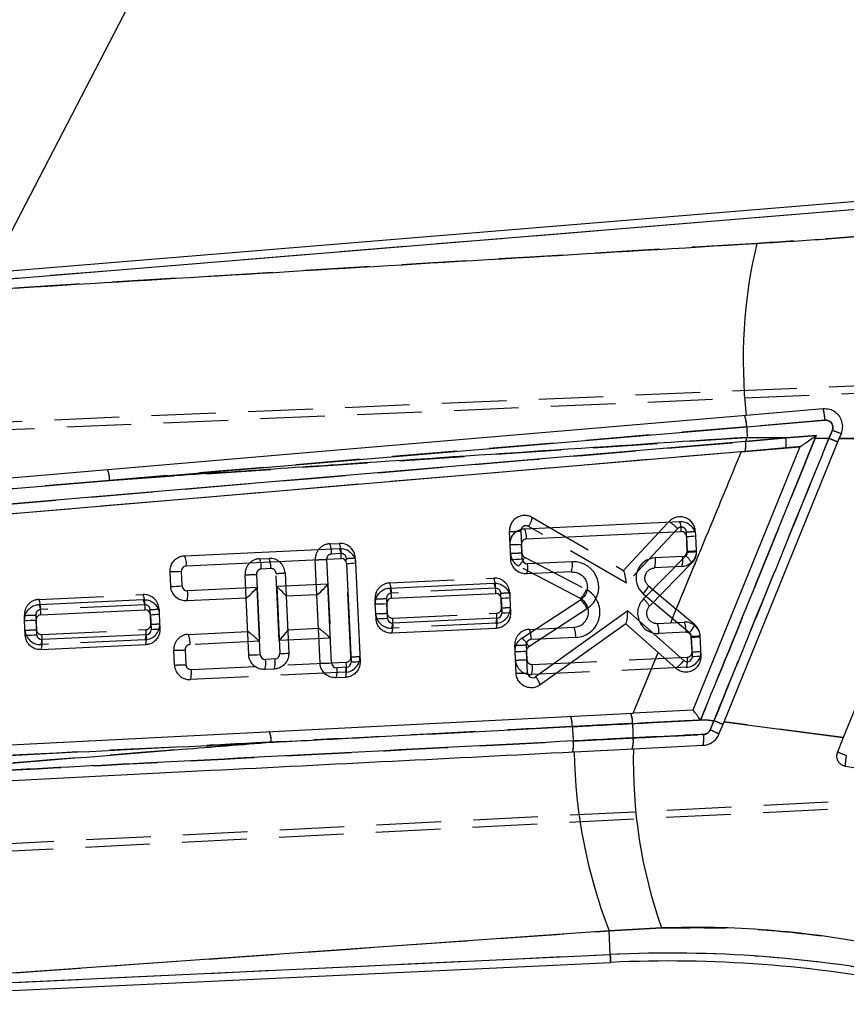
# Model space of a CAD drawing. Extents: x 29 to 404, y 27 to 256.
# Tile 3 of 40: x 107 to 123, y 47 to 67. Entities that reach past the tile are written whole.
import ezdxf

# ---------------------------------------------------------------- set-up
doc = ezdxf.new("R2010")
doc.units = 0
doc.linetypes.add('HIDDEN', pattern=[1.905, 1.27, -0.635])
doc.layers.get('0').update_dxf_attribs({"linetype": 'CONTINUOUS'})

msp = doc.modelspace()

# ---------------------------------------------------------------- linework, layer by layer
at = {"color": 7, "linetype": 'CONTINUOUS'}
for p, q in [((105.88246, 61.55893), (118.23489, 85.40822)), ((123.62237, 63.20901), (105.98779, 61.7623)), ((122.36301, 59.08461), (120.84791, 58.95576)), ((120.85772, 58.73164), (122.39366, 58.8611)), ((122.54164, 58.66724), (122.47234, 58.50456)), ((120.41201, 52.93595), (122.67803, 58.50322)), ((120.83442, 58.44244), (120.86818, 58.52436)), ((121.6266, 58.51292), (120.83442, 58.44244)), ((121.6266, 58.51292), (120.86818, 58.52436)), ((122.23032, 58.56386), (121.6266, 58.51292)), ((122.20597, 58.5067), (122.23032, 58.56386)), ((122.47234, 58.50456), (122.20597, 58.5067)), ((122.67803, 58.50322), (122.7183, 58.60217)), ((124.04877, 58.50111), (122.67803, 58.50322)), ((125.12942, 58.45625), (122.75584, 52.62462)), ((120.83442, 58.44244), (102.22606, 56.86433)), ((121.9035, 58.34044), (119.79713, 53.1654)), ((120.75203, 58.24251), (121.9035, 58.34044)), ((121.90484, 58.34056), (121.9035, 58.34044)), ((120.75203, 58.24251), (102.41246, 56.67973)), ((102.05802, 57.14771), (108.33742, 57.68037)), ((116.49315, 56.7296), (119.5387, 56.87269)), ((116.52705, 56.52846), (119.5726, 56.67155)), ((119.67718, 56.57636), (119.69078, 56.2869)), ((119.85245, 56.5871), (119.86605, 56.29764)), ((109.81069, 56.1989), (112.85624, 56.34199)), ((116.22116, 56.12639), (116.20756, 56.41585)), ((116.44546, 56.13442), (116.43186, 56.42388)), ((109.8446, 55.99777), (112.89014, 56.14086)), ((119.59559, 56.18231), (119.06365, 56.15732)), ((112.99473, 56.04566), (113.08566, 54.11021)), ((113.16999, 56.0564), (113.26092, 54.12095)), ((117.42708, 56.08043), (116.55004, 56.03922)), ((119.58046, 55.98389), (119.04852, 55.95889)), ((109.53871, 55.59569), (109.52511, 55.88515)), ((109.763, 55.60372), (109.7494, 55.89319)), ((117.41196, 55.882), (116.53491, 55.8408)), ((111.23505, 55.57278), (109.86758, 55.50853)), ((111.2969, 54.25635), (111.23505, 55.57278)), ((112.62586, 55.63812), (111.62222, 55.59097)), ((111.62222, 55.59097), (111.68407, 54.27453)), ((112.6985, 54.09202), (112.62586, 55.63812)), ((113.84496, 55.56363), (115.8916, 55.65979)), ((118.9291, 55.60612), (119.474, 55.14735)), ((111.02014, 55.36497), (109.85246, 55.3101)), ((111.07261, 54.24831), (111.02014, 55.36497)), ((112.41095, 55.43031), (111.80687, 55.40193)), ((111.80687, 55.40193), (111.85933, 54.28528)), ((112.4742, 54.08398), (112.41095, 55.43031)), ((113.87886, 55.3625), (115.92551, 55.45866)), ((116.03009, 55.36346), (116.04369, 55.074)), ((116.20535, 55.3742), (116.21895, 55.08474)), ((118.8248, 55.45177), (119.73387, 54.68639)), ((106.95256, 55.23981), (108.99921, 55.33596)), ((113.57297, 54.96042), (113.55937, 55.24988)), ((113.79726, 54.96845), (113.78366, 55.25791)), ((116.44181, 54.58091), (117.59013, 55.33119)), ((116.57573, 54.41213), (117.72403, 55.1624)), ((106.98646, 55.03867), (109.03311, 55.13483)), ((109.13769, 55.03963), (109.15129, 54.75017)), ((109.31296, 55.05037), (109.32656, 54.76091)), ((115.94849, 54.96941), (113.90184, 54.87326)), ((118.52181, 55.11327), (116.7086, 53.81933)), ((119.62176, 54.13927), (118.52181, 55.11327)), ((119.83817, 54.84074), (119.474, 55.14735)), ((106.68057, 54.6366), (106.66697, 54.92606)), ((106.90486, 54.64463), (106.89126, 54.93409)), ((118.48389, 54.85935), (116.80026, 53.65789)), ((119.1212, 54.29502), (118.48389, 54.85935)), ((109.05609, 54.64559), (107.00945, 54.54943)), ((115.93336, 54.77099), (113.88671, 54.67483)), ((119.76935, 54.61458), (119.78795, 54.21883)), ((119.96321, 54.22957), (119.94462, 54.62532)), ((109.04096, 54.44716), (106.99432, 54.35101)), ((116.32633, 53.88801), (116.30623, 54.31569)), ((116.55062, 53.89604), (116.53053, 54.32372)), ((118.62837, 53.10598), (119.1212, 54.29502)), ((119.1212, 54.29502), (119.46466, 53.99089)), ((111.58887, 54.16995), (111.40149, 54.16115)), ((112.99046, 54.00562), (112.80308, 53.99682)), ((111.57374, 53.97153), (111.38636, 53.96272)), ((112.97534, 53.8072), (112.78795, 53.79839)), ((102.60257, 52.29124), (118.62837, 53.10598)), ((119.79713, 53.1654), (118.62837, 53.10598)), ((120.04375, 52.96972), (119.95287, 52.96749)), ((120.04375, 52.96972), (120.21483, 52.95454)), ((120.21483, 52.95454), (120.13805, 52.77288)), ((120.31221, 52.69078), (120.41201, 52.93595)), ((120.41201, 52.93595), (122.75584, 52.62462)), ((118.6327, 52.4027), (120.00472, 52.47245)), ((122.75584, 52.62462), (122.63972, 52.33933)), ((117.46811, 52.3435), (118.6327, 52.4027)), ((122.79613, 52.06228), (123.04746, 52.02265)), ((118.15459, 48.82694), (100.79341, 47.595)), ((119.18111, 48.88223), (118.15459, 48.82694)), ((118.17646, 48.36161), (118.15459, 48.82694)), ((100.6331, 47.38103), (118.18378, 48.20561)), ((100.74577, 47.54266), (118.17646, 48.36161))]:
    msp.add_line(p, q, dxfattribs=at)
at = {"color": 7, "linetype": 'HIDDEN'}
for p, q in [((123.63514, 63.05337), (100.02641, 61.11654)), ((97.7375, 58.46607), (124.61138, 59.61149)), ((97.97825, 58.32064), (124.95796, 59.47881)), ((122.3935, 58.86109), (120.85772, 58.73164)), ((122.47234, 58.50456), (122.54164, 58.66724)), ((108.33742, 57.68037), (120.86818, 58.52436)), ((120.83442, 58.44244), (120.86818, 58.52436)), ((120.83442, 58.44244), (121.6266, 58.51292)), ((120.86818, 58.52436), (121.6266, 58.51292)), ((121.6266, 58.51292), (122.23032, 58.56386)), ((122.20597, 58.5067), (122.47234, 58.50456)), ((122.67803, 58.50322), (124.04877, 58.50111)), ((121.62478, 58.31674), (120.82592, 58.2488)), ((120.82592, 58.2488), (102.41246, 56.67973)), ((108.33742, 57.68037), (102.05802, 57.14771)), ((116.64563, 56.94916), (118.43643, 55.90971)), ((118.49602, 55.65659), (116.56948, 56.77482)), ((118.43448, 55.91084), (119.32951, 56.86744)), ((119.49981, 56.72942), (118.49602, 55.65659)), ((116.20756, 56.41591), (116.19536, 56.67562)), ((116.41939, 56.68364), (116.43949, 56.25596)), ((119.69132, 56.27004), (119.67272, 56.6658)), ((119.84824, 56.67655), (119.85245, 56.58716)), ((112.66416, 56.43308), (112.85155, 56.44188)), ((111.28416, 56.13806), (111.47154, 56.14687)), ((112.60261, 56.12735), (112.67525, 54.58124)), ((112.88519, 56.24074), (112.69781, 56.23193)), ((113.08071, 54.21008), (112.98977, 56.14554)), ((113.1653, 56.15629), (113.16988, 56.05871)), ((116.49277, 56.17217), (117.70637, 55.53287)), ((118.82942, 55.34798), (119.66272, 56.19523)), ((119.86605, 56.29757), (119.86684, 56.2808)), ((111.50518, 55.94572), (111.31779, 55.93692)), ((112.4109, 55.43142), (112.37857, 56.11933)), ((117.5889, 55.35729), (116.3753, 55.99659)), ((119.78105, 56.05635), (118.94775, 55.20911)), ((111.02011, 55.36571), (110.99856, 55.82431)), ((111.2226, 55.83233), (111.28445, 54.5159)), ((111.67161, 54.53409), (111.60976, 55.85052)), ((111.78529, 55.86128), (111.80681, 55.40313)), ((113.84026, 55.66352), (115.88691, 55.75968)), ((115.92055, 55.55853), (113.8739, 55.46237)), ((106.94787, 55.3397), (108.99451, 55.43585)), ((113.77871, 55.35779), (113.79231, 55.06833)), ((116.03874, 55.17388), (116.02513, 55.46334)), ((116.20066, 55.47409), (116.20535, 55.37426)), ((109.02815, 55.23471), (106.98151, 55.13855)), ((113.55936, 55.24994), (113.55467, 55.34977)), ((106.66697, 54.92611), (106.66228, 55.02595)), ((106.88631, 55.03396), (106.89991, 54.7445)), ((109.14634, 54.85005), (109.13274, 55.13951)), ((109.30826, 55.15026), (109.31295, 55.05043)), ((113.89689, 54.97313), (115.94354, 55.06929)), ((111.83775, 54.74462), (112.44301, 54.77306)), ((115.92867, 54.87088), (113.88202, 54.77472)), ((116.58612, 54.75099), (117.46316, 54.79219)), ((119.09973, 54.86908), (119.63166, 54.89408)), ((107.00449, 54.64931), (109.05114, 54.74547)), ((109.88334, 54.6528), (111.0522, 54.70772)), ((112.67525, 54.58124), (111.67161, 54.53409)), ((117.4968, 54.59105), (116.61976, 54.54984)), ((119.6653, 54.69293), (119.13337, 54.66794)), ((119.78348, 54.30827), (119.76989, 54.59773)), ((109.03627, 54.54705), (106.98962, 54.4509)), ((111.28445, 54.5159), (109.91698, 54.45165)), ((116.30623, 54.31581), (116.30053, 54.43724)), ((116.52456, 54.44526), (116.53816, 54.15579)), ((109.61135, 54.04959), (109.59775, 54.33905)), ((109.82178, 54.34707), (109.83538, 54.05761)), ((116.64274, 54.0606), (119.68829, 54.20369)), ((109.93997, 53.96241), (112.98551, 54.1055)), ((119.67342, 54.00528), (116.62788, 53.86219)), ((112.97064, 53.90709), (109.92509, 53.764)), ((118.62837, 53.10598), (118.98784, 53.97307)), ((119.95287, 52.96749), (120.04375, 52.96972)), ((120.21483, 52.95454), (120.04375, 52.96972)), ((120.13803, 52.77284), (120.21483, 52.95454)), ((122.75584, 52.62462), (120.41201, 52.93595)), ((117.46182, 52.34318), (117.43516, 52.34182)), ((98.36299, 50.13181), (133.91332, 51.94632)), ((133.86301, 51.79885), (98.13693, 49.96444)), ((118.15459, 48.82694), (119.18111, 48.88223)), ((118.17646, 48.36161), (118.15459, 48.82694)), ((100.74577, 47.54266), (118.17646, 48.36161))]:
    msp.add_line(p, q, dxfattribs=at)
at = {"color": 8, "linetype": 'CONTINUOUS'}
msp.add_line((123.63514, 63.05337), (105.90303, 61.59865), dxfattribs=at)
at = {"color": 7, "linetype": 'CONTINUOUS', "flags": 128}
for points in [[(120.84791, 58.95576), (112.81574, 58.27202), (102.01689, 57.35106)], [(108.33742, 57.68037), (116.36894, 58.35505), (120.85772, 58.73164)], [(111.02196, 55.36505), (111.02095, 55.365), (111.02035, 55.36498), (111.02014, 55.36497)], [(112.41276, 55.4304), (112.41176, 55.43035), (112.41115, 55.43032), (112.41095, 55.43031)]]:
    msp.add_lwpolyline(points, dxfattribs=at)
at = {"color": 7, "linetype": 'HIDDEN', "flags": 128}
for points in [[(120.85772, 58.73164), (112.82617, 58.05758), (110.49192, 57.86147), (108.33742, 57.68037)], [(118.17646, 48.36161), (118.17966, 48.29346), (118.18195, 48.24469), (118.18333, 48.21539), (118.18378, 48.20561)]]:
    msp.add_lwpolyline(points, dxfattribs=at)
at = {"color": 8, "linetype": 'CONTINUOUS', "flags": 128}
msp.add_lwpolyline([(118.18378, 48.20561), (118.18333, 48.21539), (118.18195, 48.24469), (118.17966, 48.29346), (118.17646, 48.36161)], dxfattribs=at)
at = {"color": 7, "linetype": 'CONTINUOUS'}
for centre, radius, start, end in [((130.88702, 60.03788), 10.09726, 166.8395, 186.152203), ((121.35538, 58.83255), 1.03868, 1.574985, 14.044318), ((120.36003, 58.74889), 0.49799, 358.016023, 24.184829), ((153.60684, 60.28101), 32.78575, 182.708655, 183.071363), ((123.13748, 60.01248), 1.47129, 246.110125, 253.446819), ((121.08844, 58.41982), 0.54615, 349.120806, 9.81518), ((111.8546, 33.11669), 27.41904, 67.819528, 67.899805), ((119.87201, 51.99421), 7.01045, 66.666304, 68.227537), ((120.43652, 58.3629), 0.40578, 343.668591, 11.303895), ((107.88114, 57.69432), 0.45649, 358.248713, 24.928358), ((116.09071, 56.55834), 0.43736, 356.082454, 23.051556), ((119.13623, 56.70142), 0.4374, 356.084563, 23.05151), ((116.53175, 56.42857), 0.1, 92.689962, 182.689962), ((119.57729, 56.57166), 0.1, 2.689962, 92.689962), ((119.56146, 59.89976), 3.32541, 271.994275, 275.020093), ((112.4538, 56.17074), 0.43737, 356.082477, 23.051358), ((116.15454, 61.03363), 4.61809, 270.657901, 273.442759), ((109.40825, 56.02764), 0.43737, 356.083589, 23.052485), ((112.89484, 56.04097), 0.1, 2.689962, 92.689962), ((116.16805, 60.7456), 4.61952, 270.658808, 273.442803), ((116.54535, 56.13911), 0.1, 182.689962, 272.689962), ((119.08243, 55.75776), 0.4, 92.689962, 229.904586), ((118.64546, 56.08941), 0.42367, 342.056929, 9.223233), ((119.17738, 56.11441), 0.42369, 342.057708, 9.222373), ((119.59089, 56.2822), 0.1, 272.689962, 2.689962), ((119.57535, 59.606), 3.32111, 271.991814, 275.021489), ((109.84929, 55.89788), 0.1, 92.689962, 182.689962), ((112.87929, 59.36422), 3.32057, 271.992173, 275.022343), ((116.13182, 55.97133), 0.4237, 342.056877, 9.221065), ((117.00887, 56.01253), 0.42369, 342.057708, 9.222373), ((117.45055, 55.58098), 0.5, 303.159548, 92.689962), ((109.47199, 60.50437), 4.61952, 270.658808, 273.442803), ((109.48568, 60.21341), 4.61802, 270.65794, 273.442789), ((109.86289, 55.60842), 0.1, 182.689962, 272.689962), ((113.44241, 55.39236), 0.43747, 356.085744, 23.048266), ((115.48915, 55.48853), 0.43737, 356.083613, 23.052287), ((118.49072, 55.78993), 0.47536, 314.652662, 337.252179), ((109.44941, 55.44062), 0.42366, 342.056661, 9.22342), ((113.88355, 55.26261), 0.1, 92.689962, 182.689962), ((115.9302, 55.35877), 0.1, 2.689962, 92.689962), ((115.91464, 58.68233), 3.32088, 271.992315, 275.022201), ((106.5501, 55.06854), 0.43739, 356.083532, 23.051336), ((108.59677, 55.16471), 0.43736, 356.082454, 23.051556), ((113.50632, 59.86808), 4.6185, 270.658026, 273.442635), ((117.21822, 54.89862), 0.57047, 27.542355, 49.312492), ((106.99115, 54.93878), 0.1, 92.689962, 182.689962), ((109.0378, 55.03494), 0.1, 2.689962, 92.689962), ((109.02223, 58.35925), 3.32163, 271.992052, 275.021252), ((113.52004, 59.57446), 4.61434, 270.657245, 273.444366), ((113.89715, 54.97315), 0.1, 182.689962, 272.689962), ((115.53031, 54.90151), 0.42366, 342.056661, 9.22342), ((115.9438, 55.0693), 0.1, 272.689962, 2.689962), ((115.92801, 58.39656), 3.32458, 271.994001, 275.020516), ((106.61386, 59.54506), 4.61931, 270.658772, 273.442872), ((113.48371, 54.80535), 0.42361, 342.055151, 9.224931), ((119.39989, 55.02447), 0.47523, 314.649634, 337.255207), ((106.62753, 59.25457), 4.61828, 270.65796, 273.442701), ((107.00475, 54.64932), 0.1, 182.689962, 272.689962), ((108.63796, 54.57768), 0.42362, 342.055276, 9.224887), ((109.0514, 54.74548), 0.1, 272.689962, 2.689962), ((109.03584, 58.06904), 3.32088, 271.992315, 275.022201), ((116.06982, 54.14826), 0.57058, 27.545244, 49.311154), ((119.66946, 54.60989), 0.1, 2.689962, 49.904586), ((119.65392, 57.93369), 3.32111, 271.991814, 275.021489), ((106.59128, 54.48152), 0.42365, 342.056358, 9.223723), ((116.63042, 54.32841), 0.1, 123.159548, 182.689962), ((111.01969, 58.86196), 4.61395, 270.657128, 273.444483), ((111.39679, 54.26104), 0.1, 182.689962, 272.689962), ((111.58418, 54.26984), 0.1, 272.689962, 2.689962), ((111.56836, 57.59762), 3.3251, 271.994239, 275.020277), ((116.25332, 58.92934), 4.61395, 270.657128, 273.444483), ((119.68806, 54.21414), 0.1, 228.4755, 2.689962), ((119.67222, 57.54223), 3.32541, 271.994275, 275.020093), ((110.9833, 54.09324), 0.42366, 342.056804, 9.223277), ((111.17064, 54.10206), 0.42371, 342.057202, 9.220822), ((112.4211, 58.70275), 4.61907, 270.658729, 273.44295), ((112.79839, 54.09671), 0.1, 182.689962, 272.689962), ((112.57215, 53.93773), 0.42379, 342.061114, 9.218968), ((112.98577, 54.10551), 0.1, 272.689962, 2.689962), ((112.97044, 57.42535), 3.31714, 271.990608, 275.023908), ((119.14652, 54.48509), 0.58775, 302.771163, 323.957678), ((112.38489, 53.92891), 0.42367, 342.056929, 9.223233), ((116.27314, 58.50938), 4.62168, 270.659458, 273.442153), ((116.65051, 53.90073), 0.1, 182.689962, 305.512341), ((116.34154, 53.50419), 0.48379, 18.52424, 40.648084), ((117.01729, 52.86943), 0.41383, 355.851982, 24.823735), ((118.20546, 52.92979), 0.41005, 355.787793, 25.043496), ((148.28604, 54.95819), 30.92867, 183.927981, 184.451388), ((149.09314, 53.77169), 30.49121, 181.638822, 182.169691), ((117.92656, 47.21228), 6.18141, 66.51508, 68.272896), ((111.09258, 52.56506), 0.42233, 355.669279, 24.822229), ((119.29804, 52.59459), 0.71716, 350.194317, 7.260024), ((119.82905, 51.89157), 0.93391, 58.84483, 70.67858), ((117.01537, 52.48048), 0.4421, 341.721285, 10.061393), ((118.20105, 52.54077), 0.42962, 341.07315, 10.263116), ((127.59343, 52.49483), 10.12645, 180.856302, 201.2359), ((128.56525, 52.14703), 9.93584, 178.525454, 199.183052), ((118.67102, 42.20654), 10.88228, 67.612855, 68.611258), ((123.63102, 52.08727), 0.83527, 167.459259, 181.714699), ((119.33207, 23.76528), 24.62346, 78.689962, 92.689962), ((119.33207, 23.76528), 24.46729, 78.689962, 92.689962)]:
    msp.add_arc(centre, radius, start, end, dxfattribs=at)
at = {"color": 7, "linetype": 'HIDDEN'}
for centre, radius, start, end in [((130.88702, 60.03788), 10.09726, 166.8395, 186.152203), ((121.35663, 58.83347), 1.03725, 1.525717, 14.011944), ((120.36003, 58.74889), 0.49799, 358.016023, 24.184829), ((153.60684, 60.28101), 32.78575, 182.708655, 183.071363), ((123.16218, 60.07955), 1.54262, 246.279979, 253.276965), ((121.08844, 58.41982), 0.54615, 349.120806, 9.81518), ((119.87201, 51.99421), 7.01045, 66.666304, 68.227537), ((120.43652, 58.3629), 0.40578, 343.668591, 11.303895), ((107.88114, 57.69432), 0.45649, 358.248713, 24.928358), ((116.49503, 56.6897), 0.3, 59.867583, 182.689962), ((116.20837, 57.03633), 0.44586, 324.087904, 348.724842), ((119.54858, 56.66247), 0.3, 2.689962, 136.904424), ((116.51928, 56.68833), 0.1, 59.867583, 182.689962), ((118.95829, 56.23529), 0.73308, 42.380148, 59.576668), ((119.57283, 56.6611), 0.1, 2.689962, 136.904424), ((116.14225, 61.29296), 4.61765, 270.658919, 273.440802), ((119.55703, 59.99212), 3.32834, 271.9919, 275.01949), ((112.67824, 56.13341), 0.3, 92.689962, 182.689962), ((112.25714, 56.26161), 0.44167, 356.146475, 22.843896), ((112.86563, 56.14221), 0.3, 2.689962, 92.689962), ((112.44449, 56.27041), 0.4417, 356.147662, 22.842709), ((111.29823, 55.83839), 0.3, 92.689962, 182.689962), ((110.87704, 55.96659), 0.44175, 356.148316, 22.840163), ((111.48562, 55.8472), 0.3, 2.689962, 92.689962), ((111.06448, 55.9754), 0.4417, 356.14745, 22.842921), ((112.32558, 60.73266), 4.61363, 270.658184, 273.442488), ((112.7025, 56.13204), 0.1, 92.689962, 182.689962), ((112.88988, 56.14085), 0.1, 2.689962, 92.689962), ((112.87384, 59.47533), 3.33181, 271.994084, 275.018517), ((116.16263, 60.85755), 4.60992, 270.656585, 273.443135), ((116.51512, 56.26202), 0.3, 182.689962, 242.220376), ((116.02631, 56.35717), 0.50181, 314.065121, 338.367554), ((116.53938, 56.26065), 0.1, 182.689962, 242.220376), ((119.59142, 56.26535), 0.1, 315.475338, 2.689962), ((119.3016, 55.76767), 0.55966, 31.052146, 49.814953), ((119.57556, 59.59749), 3.32946, 271.992411, 275.018979), ((111.32249, 55.83702), 0.1, 92.689962, 182.689962), ((111.50987, 55.84583), 0.1, 2.689962, 92.689962), ((110.94574, 60.43393), 4.60992, 270.656585, 273.443135), ((111.49403, 59.17768), 3.32917, 271.992174, 275.019068), ((115.90099, 55.46001), 0.3, 2.689962, 92.689962), ((115.47988, 55.58822), 0.44167, 356.145553, 22.842754), ((113.85434, 55.36385), 0.3, 92.689962, 182.689962), ((113.43331, 55.49208), 0.44159, 356.143247, 22.845059), ((115.92524, 55.45864), 0.1, 2.689962, 92.689962), ((109.00859, 55.13618), 0.3, 2.689962, 92.689962), ((108.58756, 55.26441), 0.44159, 356.143436, 22.845043), ((113.5019, 59.9578), 4.60833, 270.656107, 273.443614), ((113.8786, 55.36249), 0.1, 92.689962, 182.689962), ((115.9094, 58.79049), 3.32917, 271.992278, 275.019112), ((117.44908, 55.09186), 0.3, 272.689962, 62.220376), ((117.47333, 55.09049), 0.5, 272.689962, 62.220376), ((117.23995, 55.71783), 0.50175, 314.063777, 338.368898), ((106.96195, 55.04003), 0.3, 92.689962, 182.689962), ((106.54086, 55.16824), 0.44165, 356.145327, 22.844012), ((109.03285, 55.13482), 0.1, 2.689962, 92.689962), ((115.91459, 55.17055), 0.3, 272.689962, 2.689962), ((115.93884, 55.16918), 0.1, 272.689962, 2.689962), ((115.92298, 58.50132), 3.32946, 271.992411, 275.018979), ((119.1146, 55.0675), 0.4, 135.475338, 272.689962), ((118.46832, 54.92044), 0.55962, 31.052033, 49.815825), ((119.09034, 55.06886), 0.2, 135.475338, 272.689962), ((106.60917, 59.6433), 4.61766, 270.658922, 273.440798), ((106.9862, 55.03866), 0.1, 92.689962, 182.689962), ((109.01692, 58.46797), 3.33047, 271.992872, 275.018518), ((113.51545, 59.66992), 4.60992, 270.656585, 273.443135), ((113.86794, 55.07439), 0.3, 182.689962, 272.689962), ((113.8922, 55.07302), 0.1, 182.689962, 272.689962), ((113.47459, 54.90502), 0.42775, 342.264919, 9.162283), ((115.52124, 55.00117), 0.42776, 342.266101, 9.163241), ((109.02219, 54.84672), 0.3, 272.689962, 2.689962), ((109.04645, 54.84536), 0.1, 272.689962, 2.689962), ((109.0306, 58.17721), 3.32917, 271.992278, 275.019112), ((117.05612, 54.62073), 0.44167, 356.146687, 22.843684), ((118.69272, 54.69763), 0.44165, 356.144833, 22.843474), ((119.64574, 54.59441), 0.3, 2.689962, 92.689962), ((119.22463, 54.72261), 0.44167, 356.146687, 22.843684), ((106.6231, 59.34454), 4.60836, 270.656142, 273.443612), ((106.97555, 54.75056), 0.3, 182.689962, 272.689962), ((106.9998, 54.7492), 0.1, 182.689962, 272.689962), ((106.58215, 54.5812), 0.4278, 342.266819, 9.161453), ((108.62885, 54.67735), 0.42775, 342.264919, 9.162283), ((109.89742, 54.35313), 0.3, 92.689962, 182.689962), ((109.47638, 54.48135), 0.44159, 356.143436, 22.845043), ((116.60019, 54.45132), 0.3, 92.689962, 182.689962), ((116.17908, 54.57952), 0.44168, 356.146942, 22.843429), ((119.67, 54.59304), 0.1, 2.689962, 92.689962), ((119.65413, 57.92518), 3.32946, 271.992411, 275.018979), ((109.92167, 54.35176), 0.1, 92.689962, 182.689962), ((116.24775, 59.04534), 4.6084, 270.656185, 273.443603), ((116.62445, 54.44995), 0.1, 92.689962, 182.689962), ((109.54492, 58.94869), 4.60994, 270.656593, 273.443128), ((112.95656, 54.20676), 0.3, 272.689962, 2.689962), ((112.98082, 54.20539), 0.1, 272.689962, 2.689962), ((112.96481, 57.53984), 3.33178, 271.993463, 275.017927), ((119.65934, 54.30494), 0.3, 272.689962, 2.689962), ((119.26589, 54.13558), 0.42785, 342.269044, 9.160298), ((119.68359, 54.30358), 0.1, 272.689962, 2.689962), ((119.66767, 57.63673), 3.33047, 271.992872, 275.018518), ((109.55824, 58.66693), 4.61765, 270.658919, 273.440802), ((109.91102, 54.06367), 0.3, 182.689962, 272.689962), ((109.93527, 54.0623), 0.1, 182.689962, 272.689962), ((112.56312, 54.03739), 0.42785, 342.269044, 9.160298), ((116.2613, 58.75739), 4.60992, 270.656585, 273.443135), ((116.61379, 54.16186), 0.3, 182.689962, 272.689962), ((116.63805, 54.16049), 0.1, 182.689962, 272.689962), ((116.22034, 53.99249), 0.42786, 342.269305, 9.160037), ((109.51767, 53.8943), 0.42775, 342.264919, 9.162283), ((117.01729, 52.86943), 0.41383, 355.851982, 24.823735), ((118.20546, 52.92979), 0.41005, 355.787793, 25.043496), ((148.28604, 54.95819), 30.92867, 183.927981, 184.451388), ((149.09314, 53.77169), 30.49121, 181.638822, 182.169691), ((117.92656, 47.21228), 6.18141, 66.51508, 68.272896), ((111.09258, 52.56506), 0.42233, 355.669279, 24.822229), ((119.29853, 52.59458), 0.71668, 350.188592, 7.265749), ((119.82917, 51.89134), 0.93404, 58.858731, 70.690521), ((117.01537, 52.48048), 0.4421, 341.721285, 10.061393), ((118.20105, 52.54077), 0.42962, 341.07315, 10.263116), ((127.59343, 52.49483), 10.12645, 180.856302, 201.2359), ((128.56525, 52.14703), 9.93584, 178.525454, 199.183052), ((118.67102, 42.20654), 10.88228, 67.612855, 68.611258), ((123.63102, 52.08727), 0.83527, 167.459259, 181.714699), ((119.33207, 23.76528), 24.62346, 78.689962, 92.689962)]:
    msp.add_arc(centre, radius, start, end, dxfattribs=at)
for centre, major_axis, ratio, start_param, end_param in [((118.47177, 55.65795), (-0.03718, 0.25219), 0.09336623, 4.69320564, 6.20900579), ((112.65099, 54.58261), (0.20886, -0.19011), 0.0543519, 1.50397791, 3.08729418), ((111.26019, 54.51727), (0.20886, -0.19011), 0.0543519, 1.50397791, 3.08729418), ((111.64736, 54.53546), (0.18997, 0.2087), 0.06691804, 4.76668745, 6.21636689)]:
    msp.add_ellipse(centre, major_axis=major_axis, ratio=ratio, start_param=start_param, end_param=end_param, dxfattribs=at)
at = {"color": 7, "linetype": 'CONTINUOUS'}
for centre, major_axis, ratio, start_param, end_param in [((111.21054, 55.57413), (0.18996, 0.20869), 0.06757855, 3.20906861, 4.76734298), ((111.5977, 55.59232), (0.20885, -0.19011), 0.05500939, 0.054954, 1.50332037), ((112.60134, 55.63948), (0.18996, 0.20869), 0.06757855, 3.20906861, 4.76734298), ((118.49729, 55.11462), (0.01337, 0.25452), 0.09633358, 3.21812068, 4.71212309)]:
    msp.add_ellipse(centre, major_axis=major_axis, ratio=ratio, start_param=start_param, end_param=end_param, dxfattribs=at)
for points, knots in [([(121.05495, 62.33682), (121.4902, 62.36424), (122.36275, 62.4192), (123.23919, 62.49008), (123.67843, 62.5256)], [0, 0, 0, 0, 0.49883378, 1, 1, 1, 1]), ([(122.7183, 58.60217), (122.72954, 58.64009), (122.75203, 58.71594), (122.73589, 58.83544), (122.68417, 58.94295), (122.59881, 59.02712), (122.4876, 59.0823), (122.40515, 59.08383), (122.36301, 59.08461)], [0, 0, 0, 0, 0.16382296, 0.32764476, 0.49197053, 0.65813371, 0.82529768, 1, 1, 1, 1]), ([(122.39366, 58.8611), (122.41097, 58.86088), (122.44487, 58.86045), (122.49115, 58.83899), (122.5272, 58.80543), (122.54923, 58.76199), (122.55603, 58.71331), (122.54644, 58.68261), (122.54164, 58.66724)], [0, 0, 0, 0, 0.17571714, 0.34435663, 0.51061962, 0.67411159, 0.83681158, 1, 1, 1, 1]), ([(120.86818, 58.52436), (118.18808, 58.34682), (114.01116, 58.07012), (109.83424, 57.78319), (108.33742, 57.68037)], [0, 0, 0, 0, 0.64164656, 1, 1, 1, 1]), ([(119.95287, 52.96749), (119.95417, 52.97069), (120.32041, 53.87179), (121.07178, 55.71806), (121.82145, 57.56128), (122.20597, 58.5067)], [0, 0, 0, 0, 0.00173394, 0.48797772, 1, 1, 1, 1]), ([(122.47234, 58.50456), (122.42135, 58.3792), (122.1664, 57.75242), (121.41388, 55.90242), (120.71238, 54.17777), (120.21483, 52.95454)], [0, 0, 0, 0, 0.06776014, 0.33880064, 1, 1, 1, 1]), ([(122.17039, 58.52118), (122.1611, 58.51456), (122.13764, 58.49784), (122.07693, 58.45421), (122.00522, 58.40351), (121.94376, 58.36229), (121.91381, 58.34383), (121.90759, 58.34156), (121.90484, 58.34056)], [0, 0, 0, 0, 0.08739634, 0.22068833, 0.5781779, 0.7751116, 0.90039006, 1, 1, 1, 1]), ([(122.23032, 58.56386), (122.2295, 58.56327), (122.20957, 58.54899), (122.18957, 58.53479), (122.17039, 58.52118)], [0, 0, 0, 0, 0.04118918, 1, 1, 1, 1]), ([(119.474, 55.14735), (119.73356, 55.77516), (120.16003, 56.80669), (120.58551, 57.83864), (120.75203, 58.24251)], [0, 0, 0, 0, 0.60862612, 1, 1, 1, 1]), ([(116.20756, 56.41585), (116.20925, 56.4494), (116.21261, 56.51651), (116.25926, 56.60816), (116.33099, 56.67939), (116.41363, 56.72035), (116.46996, 56.7269), (116.49315, 56.7296)], [0, 0, 0, 0, 0.21232217, 0.42465078, 0.63702807, 0.85056129, 1, 1, 1, 1]), ([(119.5387, 56.87269), (119.57285, 56.87091), (119.64115, 56.86736), (119.73396, 56.81908), (119.80542, 56.74505), (119.84417, 56.66255), (119.85017, 56.6079), (119.85245, 56.5871)], [0, 0, 0, 0, 0.21707567, 0.43413912, 0.65126366, 0.86727236, 1, 1, 1, 1]), ([(112.85624, 56.34199), (112.89037, 56.34022), (112.95864, 56.33667), (113.05144, 56.28843), (113.12288, 56.21446), (113.16168, 56.13197), (113.16769, 56.07729), (113.16999, 56.0564)], [0, 0, 0, 0, 0.21707337, 0.43415072, 0.65106029, 0.86670022, 1, 1, 1, 1]), ([(109.52511, 55.88515), (109.52679, 55.91873), (109.53017, 55.98588), (109.57686, 56.07755), (109.64866, 56.1488), (109.73131, 56.18969), (109.78761, 56.19622), (109.81069, 56.1989)], [0, 0, 0, 0, 0.212350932, 0.424695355, 0.637317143, 0.851272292, 1, 1, 1, 1]), ([(116.53491, 55.8408), (116.50076, 55.84258), (116.43247, 55.84613), (116.33965, 55.8944), (116.2682, 55.96843), (116.22944, 56.05093), (116.22345, 56.10557), (116.22116, 56.12639)], [0, 0, 0, 0, 0.21713496, 0.43426981, 0.65134965, 0.86718357, 1, 1, 1, 1]), ([(119.86605, 56.29764), (119.86437, 56.2641), (119.861, 56.19702), (119.81438, 56.10538), (119.7427, 56.03417), (119.66007, 55.99316), (119.60372, 55.9866), (119.58046, 55.98389)], [0, 0, 0, 0, 0.21229387, 0.42460491, 0.63682228, 0.85011621, 1, 1, 1, 1]), ([(118.9291, 55.60612), (118.9133, 55.62231), (118.8817, 55.6547), (118.85809, 55.71985), (118.85612, 55.78807), (118.87706, 55.853), (118.91794, 55.90719), (118.97426, 55.94488), (119.02083, 55.95723), (119.04577, 55.95873), (119.04852, 55.95889)], [0, 0, 0, 0, 0.14159112, 0.2832203, 0.423886, 0.56342564, 0.70251256, 0.84199595, 0.98255454, 1, 1, 1, 1]), ([(117.41196, 55.882), (117.44612, 55.88023), (117.51443, 55.87667), (117.60715, 55.82839), (117.67902, 55.75433), (117.72179, 55.66006), (117.73081, 55.55745), (117.70528, 55.45868), (117.65496, 55.38043), (117.60928, 55.34573), (117.59013, 55.33119)], [0, 0, 0, 0, 0.13099735, 0.26198714, 0.39298086, 0.52326104, 0.65238681, 0.7804322, 0.90794697, 1, 1, 1, 1]), ([(109.85246, 55.3101), (109.81833, 55.31188), (109.75008, 55.31542), (109.65726, 55.36366), (109.58584, 55.43761), (109.54702, 55.5201), (109.54101, 55.57478), (109.53871, 55.59569)], [0, 0, 0, 0, 0.21713182, 0.43426689, 0.65110371, 0.86650595, 1, 1, 1, 1]), ([(113.55937, 55.24988), (113.56105, 55.28343), (113.56442, 55.35054), (113.61106, 55.44218), (113.68277, 55.51341), (113.76542, 55.55438), (113.82177, 55.56093), (113.84496, 55.56363)], [0, 0, 0, 0, 0.21226018, 0.424520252, 0.636910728, 0.850555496, 1, 1, 1, 1]), ([(115.8916, 55.65979), (115.92575, 55.65801), (115.99405, 55.65446), (116.08687, 55.60618), (116.15833, 55.53215), (116.19707, 55.44965), (116.20307, 55.39501), (116.20535, 55.3742)], [0, 0, 0, 0, 0.217144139, 0.434277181, 0.651361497, 0.867218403, 1, 1, 1, 1]), ([(106.66697, 54.92606), (106.66866, 54.95964), (106.67204, 55.0268), (106.71874, 55.11846), (106.79055, 55.18973), (106.8732, 55.2306), (106.9295, 55.23713), (106.95256, 55.23981)], [0, 0, 0, 0, 0.212315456, 0.424615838, 0.637315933, 0.851458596, 1, 1, 1, 1]), ([(108.99921, 55.33596), (109.03333, 55.33419), (109.10158, 55.33065), (109.19439, 55.28242), (109.26581, 55.20847), (109.30464, 55.12598), (109.31065, 55.0713), (109.31296, 55.05037)], [0, 0, 0, 0, 0.21711137, 0.43423321, 0.65104199, 0.86645498, 1, 1, 1, 1]), ([(116.21895, 55.08474), (116.21727, 55.0512), (116.2139, 54.98412), (116.16729, 54.89249), (116.09562, 54.82127), (116.01298, 54.78026), (115.95661, 54.7737), (115.93336, 54.77099)], [0, 0, 0, 0, 0.212226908, 0.424460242, 0.636704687, 0.850143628, 1, 1, 1, 1]), ([(113.88671, 54.67483), (113.85256, 54.67661), (113.78427, 54.68016), (113.69143, 54.72845), (113.61998, 54.80249), (113.58124, 54.88498), (113.57525, 54.93961), (113.57297, 54.96042)], [0, 0, 0, 0, 0.21721192, 0.43441509, 0.65148848, 0.86720535, 1, 1, 1, 1]), ([(119.94462, 54.62532), (119.9397, 54.65875), (119.92986, 54.7256), (119.88481, 54.79752), (119.84925, 54.83047), (119.83817, 54.84074)], [0, 0, 0, 0, 0.40772707, 0.81538443, 1, 1, 1, 1]), ([(106.99432, 54.35101), (106.9602, 54.35278), (106.89195, 54.35632), (106.79913, 54.40455), (106.72772, 54.4785), (106.68889, 54.56098), (106.68287, 54.61565), (106.68057, 54.6366)], [0, 0, 0, 0, 0.21718123, 0.4343729, 0.65113467, 0.86633953, 1, 1, 1, 1]), ([(109.32656, 54.76091), (109.32487, 54.72735), (109.32149, 54.66022), (109.27484, 54.56858), (109.20309, 54.49734), (109.12045, 54.4564), (109.06411, 54.44985), (109.04096, 54.44716)], [0, 0, 0, 0, 0.21223544, 0.42446512, 0.63696209, 0.85085316, 1, 1, 1, 1]), ([(116.30623, 54.31569), (116.30799, 54.34912), (116.31151, 54.41598), (116.3586, 54.51251), (116.41314, 54.55734), (116.44181, 54.58091)], [0, 0, 0, 0, 0.32162482, 0.64325877, 1, 1, 1, 1]), ([(111.38636, 53.96272), (111.35221, 53.9645), (111.28392, 53.96805), (111.19107, 54.01634), (111.11964, 54.09038), (111.08089, 54.17286), (111.07489, 54.22748), (111.07261, 54.24831)], [0, 0, 0, 0, 0.217254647, 0.434519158, 0.651536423, 0.86710974, 1, 1, 1, 1]), ([(111.85933, 54.28528), (111.85765, 54.25173), (111.85428, 54.18464), (111.80766, 54.09301), (111.73597, 54.02178), (111.65332, 53.98079), (111.59695, 53.97423), (111.57374, 53.97153)], [0, 0, 0, 0, 0.21217902, 0.42435434, 0.63669991, 0.85037779, 1, 1, 1, 1]), ([(119.46466, 53.99089), (119.4923, 53.9709), (119.54758, 53.93093), (119.6498, 53.91031), (119.75194, 53.92267), (119.84446, 53.9689), (119.91546, 54.04278), (119.95905, 54.13368), (119.96186, 54.19849), (119.96321, 54.22957)], [0, 0, 0, 0, 0.14538453, 0.29076551, 0.43606946, 0.58078534, 0.72472451, 0.8680007, 1, 1, 1, 1]), ([(112.78795, 53.79839), (112.7538, 53.80017), (112.68549, 53.80373), (112.59264, 53.85203), (112.52119, 53.92609), (112.48247, 54.00858), (112.47648, 54.06319), (112.4742, 54.08398)], [0, 0, 0, 0, 0.21727421, 0.43455368, 0.65164492, 0.86733039, 1, 1, 1, 1]), ([(113.26092, 54.12095), (113.25924, 54.08741), (113.25588, 54.02033), (113.20927, 53.92871), (113.1376, 53.85749), (113.05496, 53.81647), (112.99858, 53.80991), (112.97534, 53.8072)], [0, 0, 0, 0, 0.21216401, 0.42433186, 0.63660834, 0.85017944, 1, 1, 1, 1]), ([(116.80026, 53.65789), (116.77075, 53.64094), (116.71174, 53.60706), (116.6084, 53.59716), (116.50825, 53.61977), (116.4207, 53.67533), (116.35704, 53.7568), (116.33076, 53.83286), (116.32719, 53.87732), (116.32633, 53.88801)], [0, 0, 0, 0, 0.15762699, 0.3152144, 0.4738224, 0.63315941, 0.79221094, 0.95007848, 1, 1, 1, 1]), ([(119.95287, 52.96749), (119.95267, 52.9675), (119.95211, 52.96752), (119.95061, 52.96813), (119.94893, 52.96992), (119.94658, 52.97278), (119.92832, 52.99733), (119.89719, 53.04149), (119.85671, 53.09556), (119.82632, 53.13467), (119.80467, 53.16051), (119.79986, 53.16378), (119.79745, 53.16542)], [0, 0, 0, 0, 0.001726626, 0.004748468, 0.013531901, 0.022259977, 0.036467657, 0.274318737, 0.479879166, 0.659202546, 0.829421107, 1, 1, 1, 1]), ([(111.51371, 52.53317), (111.64765, 52.5401), (112.31734, 52.57478), (114.28929, 52.67689), (116.12759, 52.77207), (117.43003, 52.8395)], [0, 0, 0, 0, 0.06792533, 0.33962645, 1, 1, 1, 1]), ([(117.43003, 52.8395), (117.564, 52.84641), (117.95881, 52.86679), (118.35359, 52.88659), (118.6144, 52.89967)], [0, 0, 0, 0, 0.33933759, 1, 1, 1, 1]), ([(118.6144, 52.89967), (118.74845, 52.90636), (119.22347, 52.93004), (119.70099, 52.95314), (120.04375, 52.96972)], [0, 0, 0, 0, 0.28220049, 1, 1, 1, 1]), ([(120.00945, 52.68522), (119.8747, 52.67873), (119.41163, 52.65643), (118.95064, 52.63354), (118.62379, 52.61731)], [0, 0, 0, 0, 0.29098652, 1, 1, 1, 1]), ([(120.00472, 52.47245), (120.04416, 52.47838), (120.12301, 52.49023), (120.22481, 52.55651), (120.28472, 52.6296), (120.3066, 52.67829), (120.31221, 52.69078)], [0, 0, 0, 0, 0.29864365, 0.59723554, 0.89667867, 1, 1, 1, 1]), ([(120.13805, 52.77288), (120.13569, 52.76783), (120.12649, 52.74815), (120.10124, 52.71869), (120.05868, 52.69225), (120.02591, 52.68757), (120.00945, 52.68522)], [0, 0, 0, 0, 0.10204836, 0.397809, 0.69745538, 1, 1, 1, 1]), ([(102.26257, 51.77631), (104.76274, 51.98486), (107.8456, 52.24201), (110.93061, 52.48688), (111.51371, 52.53317)], [0, 0, 0, 0, 0.81098888, 1, 1, 1, 1]), ([(117.45067, 52.55772), (114.63713, 52.41205), (109.58623, 52.15054), (104.5387, 51.88904), (102.30283, 51.77321)], [0, 0, 0, 0, 0.5570389, 1, 1, 1, 1]), ([(102.43637, 52.07658), (102.57027, 52.0833), (105.2992, 52.2202), (108.32503, 52.37246), (111.21727, 52.51823), (111.51371, 52.53317)], [0, 0, 0, 0, 0.04426219, 0.90204199, 1, 1, 1, 1]), ([(118.62379, 52.61731), (118.48985, 52.61062), (118.09888, 52.59108), (117.70779, 52.57095), (117.45067, 52.55772)], [0, 0, 0, 0, 0.34258862, 1, 1, 1, 1]), ([(102.28465, 51.57158), (104.96319, 51.70776), (110.02273, 51.96498), (115.08557, 52.22237), (117.46811, 52.3435)], [0, 0, 0, 0, 0.52940575, 1, 1, 1, 1]), ([(122.63972, 52.33933), (122.63319, 52.31729), (122.62013, 52.27321), (122.62969, 52.20377), (122.66011, 52.14137), (122.71022, 52.09258), (122.75942, 52.06931), (122.78908, 52.06363), (122.79613, 52.06228)], [0, 0, 0, 0, 0.1871313, 0.374204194, 0.562680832, 0.752276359, 0.941183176, 1, 1, 1, 1]), ([(124.25154, 48.36239), (123.93252, 48.43546), (123.2908, 48.58243), (122.29449, 48.73931), (121.27055, 48.84684), (120.22773, 48.90072), (119.53, 48.8884), (119.18111, 48.88223)], [0, 0, 0, 0, 0.19513964, 0.39254315, 0.58995934, 0.79496511, 1, 1, 1, 1])]:
    msp.add_open_spline(points, degree=3, knots=knots, dxfattribs=at)
at = {"color": 7, "linetype": 'HIDDEN'}
for points, knots in [([(123.67843, 62.5256), (123.24122, 62.49024), (122.36479, 62.41935), (121.49223, 62.36437), (121.05495, 62.33682)], [0, 0, 0, 0, 0.49884729, 1, 1, 1, 1]), ([(121.05495, 62.33682), (115.11182, 61.98036), (108.11939, 61.56096), (101.12453, 61.1375), (100.07486, 61.07396)], [0, 0, 0, 0, 0.84993797, 1, 1, 1, 1]), ([(122.54164, 58.66724), (122.54659, 58.68336), (122.55629, 58.71491), (122.54849, 58.7644), (122.5256, 58.80753), (122.48901, 58.84034), (122.44321, 58.86069), (122.41013, 58.86095), (122.3935, 58.86108)], [0, 0, 0, 0, 0.1706213, 0.33389989, 0.49831649, 0.66403452, 0.83106907, 1, 1, 1, 1]), ([(122.20597, 58.5067), (121.82145, 57.56128), (121.07178, 55.71806), (120.32041, 53.87179), (119.95417, 52.97069), (119.95287, 52.96749)], [0, 0, 0, 0, 0.51202228, 0.99826606, 1, 1, 1, 1]), ([(120.21483, 52.95454), (120.26582, 53.0799), (120.52076, 53.70668), (121.27325, 55.55669), (121.97478, 57.28134), (122.47234, 58.50456)], [0, 0, 0, 0, 0.06776003, 0.33880033, 1, 1, 1, 1]), ([(102.22606, 56.86433), (102.74316, 56.90818), (108.94648, 57.43432), (115.14897, 57.9603), (120.83442, 58.44244)], [0, 0, 0, 0, 0.08335827, 1, 1, 1, 1]), ([(121.90484, 58.34056), (121.90439, 58.34052), (121.811, 58.33258), (121.71766, 58.32464), (121.62478, 58.31674)], [0, 0, 0, 0, 0.00477308, 1, 1, 1, 1]), ([(119.364, 54.8815), (119.66026, 55.59792), (120.12347, 56.71803), (120.58551, 57.83863), (120.75203, 58.24251)], [0, 0, 0, 0, 0.63959147, 1, 1, 1, 1]), ([(119.86684, 56.2808), (119.86512, 56.24732), (119.86168, 56.18035), (119.82382, 56.10429), (119.79137, 56.06792), (119.78105, 56.05635)], [0, 0, 0, 0, 0.4054452, 0.81090686, 1, 1, 1, 1]), ([(117.43003, 52.8395), (117.29606, 52.83256), (116.6262, 52.79789), (114.65393, 52.69577), (112.81593, 52.6006), (111.51371, 52.53317)], [0, 0, 0, 0, 0.0679252, 0.33962606, 1, 1, 1, 1]), ([(118.6144, 52.89967), (118.48044, 52.89297), (118.08567, 52.87324), (117.69086, 52.85292), (117.43003, 52.8395)], [0, 0, 0, 0, 0.33933753, 1, 1, 1, 1]), ([(120.04375, 52.96972), (119.90894, 52.96323), (119.43122, 52.94022), (118.95572, 52.91662), (118.6144, 52.89967)], [0, 0, 0, 0, 0.28219977, 1, 1, 1, 1]), ([(118.62379, 52.61731), (118.75781, 52.624), (119.21839, 52.64696), (119.68127, 52.66935), (120.00945, 52.68522)], [0, 0, 0, 0, 0.29098817, 1, 1, 1, 1]), ([(120.00945, 52.68522), (120.01532, 52.68571), (120.03757, 52.68756), (120.07451, 52.70056), (120.11461, 52.73019), (120.13026, 52.75869), (120.13803, 52.77284)], [0, 0, 0, 0, 0.10798645, 0.40959601, 0.70685841, 1, 1, 1, 1]), ([(111.51371, 52.53317), (110.80769, 52.4771), (107.72269, 52.23213), (104.63987, 51.97477), (102.26257, 51.77631)], [0, 0, 0, 0, 0.22885684, 1, 1, 1, 1]), ([(102.30283, 51.77321), (104.5387, 51.88904), (109.58623, 52.15054), (114.63713, 52.41205), (117.45067, 52.55772)], [0, 0, 0, 0, 0.4429611, 1, 1, 1, 1]), ([(111.51371, 52.53317), (111.37976, 52.52641), (110.71003, 52.49266), (107.6839, 52.34018), (104.79231, 52.19493), (102.43637, 52.07658)], [0, 0, 0, 0, 0.04426206, 0.22131043, 1, 1, 1, 1]), ([(117.45067, 52.55772), (117.58466, 52.56463), (117.97578, 52.58482), (118.36675, 52.60443), (118.62379, 52.61731)], [0, 0, 0, 0, 0.34258795, 1, 1, 1, 1]), ([(100.79341, 47.595), (101.04973, 47.61337), (106.83333, 48.02794), (112.62224, 48.4365), (118.15459, 48.82694)], [0, 0, 0, 0, 0.04431824, 1, 1, 1, 1]), ([(119.18111, 48.88223), (119.68093, 48.88789), (120.69008, 48.8993), (122.0546, 48.77418), (123.24882, 48.59136), (123.91614, 48.43898), (124.25154, 48.36239)], [0, 0, 0, 0, 0.29318564, 0.59195381, 0.7949195, 1, 1, 1, 1])]:
    msp.add_open_spline(points, degree=3, knots=knots, dxfattribs=at)
at = {"color": 8, "linetype": 'CONTINUOUS'}
msp.add_open_spline([(103.01836, 61.25207), (103.08684, 61.25621), (109.10042, 61.62012), (115.11191, 61.98052), (121.05495, 62.33682)], degree=3, knots=[0, 0, 0, 0, 0.01138729, 1, 1, 1, 1], dxfattribs=at)

doc.saveas('drawing.dxf')
